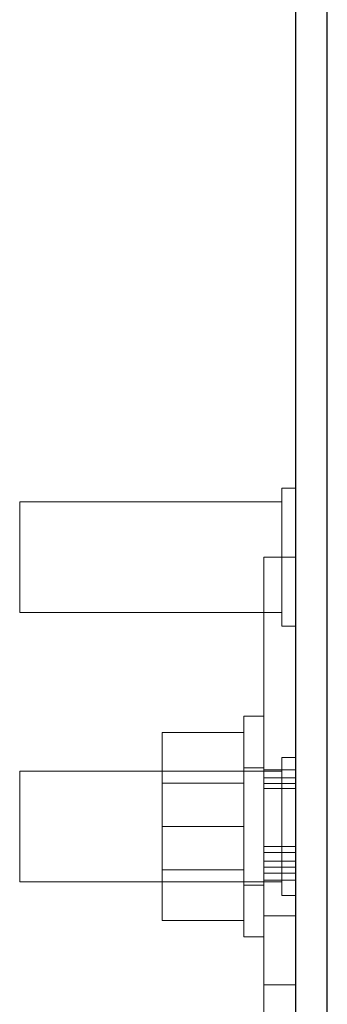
# Model space of a CAD drawing. Header units: inches. Extents: x 0.2 to 10.7, y 0.2 to 7.9.
# Tile 66 of 95: x 4.8151 to 4.8732, y 6.4297 to 6.6155. Entities that reach past the tile are written whole.
import ezdxf

# ---------------------------------------------------------------- set-up
doc = ezdxf.new("R2010")
doc.units = ezdxf.units.IN
doc.header["$MEASUREMENT"] = 0
doc.linetypes.add('HIDDEN', pattern=[0.075, 0.05, -0.025])

msp = doc.modelspace()

# ---------------------------------------------------------------- linework, layer by layer
at = {"color": 7, "linetype": 'Continuous', "lineweight": 25}
for p, q in [((4.8731629, 6.3903475), (4.8731629, 7.1896049)), ((4.8671629, 7.1870692), (4.8671629, 6.3902599))]:
    msp.add_line(p, q, dxfattribs=at)
at = {"color": 7, "linetype": 'HIDDEN', "lineweight": 18}
for p, q in [((4.8645588, 6.5271257), (4.8645588, 6.501084)), ((4.8671629, 6.5271257), (4.8645588, 6.5271257)), ((4.8150796, 6.5245215), (4.8150796, 6.5036882)), ((4.8645588, 6.5245215), (4.8150796, 6.5245215)), ((4.8611629, 6.4594799), (4.8611629, 6.5141049)), ((4.8671629, 6.5141049), (4.8611629, 6.5141049)), ((4.8150796, 6.5036882), (4.8645588, 6.5036882)), ((4.8645588, 6.501084), (4.8671629, 6.501084)), ((4.8574129, 6.4632715), (4.8574129, 6.4841049)), ((4.8611629, 6.4841049), (4.8574129, 6.4841049)), ((4.8574129, 6.4810215), (4.8419963, 6.4810215)), ((4.8419963, 6.4810215), (4.8419963, 6.4632715)), ((4.8645588, 6.4762924), (4.8645588, 6.4502507)), ((4.8671629, 6.4762924), (4.8645588, 6.4762924)), ((4.8611629, 6.4743132), (4.8574129, 6.4743132)), ((4.8150796, 6.4736882), (4.8150796, 6.4528549)), ((4.8645588, 6.4736882), (4.8150796, 6.4736882)), ((4.8671629, 6.4739852), (4.8611629, 6.4739852)), ((4.8671629, 6.4724795), (4.8611629, 6.4724795)), ((4.8574129, 6.471434), (4.8419963, 6.471434)), ((4.8671629, 6.4713905), (4.8611629, 6.4713905)), ((4.8671629, 6.4704618), (4.8611629, 6.4704618)), ((4.8574129, 6.4632715), (4.8419963, 6.4632715)), ((4.8419963, 6.4632715), (4.8419963, 6.4455215)), ((4.8574129, 6.4424382), (4.8574129, 6.4632715)), ((4.8671629, 6.4594799), (4.8611629, 6.4594799)), ((4.8611629, 6.4594799), (4.8611629, 6.4048549)), ((4.8671629, 6.4583397), (4.8611629, 6.4583397)), ((4.8671629, 6.4583397), (4.8611629, 6.4583397)), ((4.8671629, 6.4567223), (4.8611629, 6.4567223)), ((4.8671629, 6.4555694), (4.8611629, 6.4555694)), ((4.8419963, 6.455109), (4.8574129, 6.455109)), ((4.8611629, 6.4544354), (4.8671629, 6.4544354)), ((4.8150796, 6.4528549), (4.8645588, 6.4528549)), ((4.8574129, 6.4522299), (4.8611629, 6.4522299)), ((4.8611629, 6.4531507), (4.8671629, 6.4531507)), ((4.8645588, 6.4502507), (4.8671629, 6.4502507)), ((4.8671629, 6.4463965), (4.8611629, 6.4463965)), ((4.8671629, 6.4463965), (4.8611629, 6.4463965)), ((4.8671629, 6.4463965), (4.8611629, 6.4463965)), ((4.8671629, 6.4463965), (4.8611629, 6.4463965)), ((4.8671629, 6.4463965), (4.8611629, 6.4463965)), ((4.8671629, 6.4463965), (4.8611629, 6.4463965)), ((4.8671629, 6.4463965), (4.8611629, 6.4463965)), ((4.8671629, 6.4463965), (4.8611629, 6.4463965)), ((4.8574129, 6.4455215), (4.8419963, 6.4455215)), ((4.8574129, 6.4424382), (4.8611629, 6.4424382)), ((4.8611629, 6.4333757), (4.8671629, 6.4333757))]:
    msp.add_line(p, q, dxfattribs=at)

doc.saveas('drawing.dxf')
